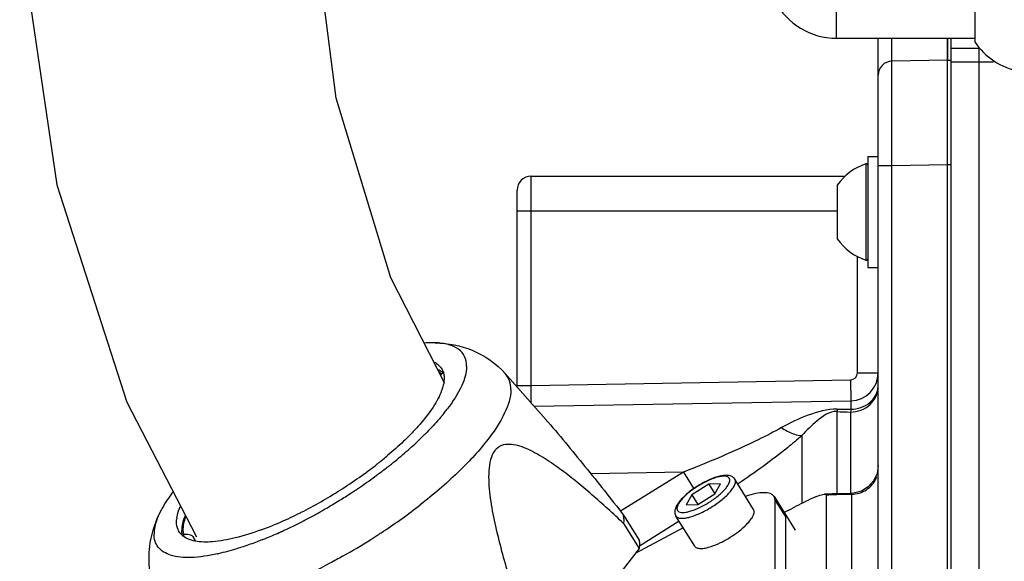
# Model space of a CAD drawing. Header units: millimetres. Extents: x -741 to 6994, y 0 to 4947.
# Tile 4 of 97: x 1256 to 1398, y 2700 to 2778. Entities that reach past the tile are written whole.
import ezdxf

# ---------------------------------------------------------------- set-up
doc = ezdxf.new("R2010")
doc.units = ezdxf.units.MM
doc.header["$LTSCALE"] = 384.676471
for name, color, linetype in [('304102000091DXF_CONTINUOUS_LINE', 7, 'CONTINUOUS'), ('304103000034DXF_CONTINUOUS_LINE', 7, 'CONTINUOUS'), ('304103000200DXF_CONTINUOUS_LINE', 7, 'CONTINUOUS'), ('304105000236DXF_CONTINUOUS_LINE', 7, 'CONTINUOUS'), ('304106000057DXF_CONTINUOUS_LINE', 7, 'CONTINUOUS'), ('304106000059DXF_CONTINUOUS_LINE', 7, 'CONTINUOUS'), ('304106000060DXF_CONTINUOUS_LINE', 7, 'CONTINUOUS'), ('304109000080DXF_CONTINUOUS_LINE', 7, 'CONTINUOUS'), ('304109000083DXF_CONTINUOUS_LINE', 7, 'CONTINUOUS'), ('501023000078DXF_CONTINUOUS_LINE', 7, 'CONTINUOUS'), ('501024000011DXF_CONTINUOUS_LINE', 7, 'CONTINUOUS'), ('501024000018DXF_CONTINUOUS_LINE', 7, 'CONTINUOUS'), ('504001000008DXF_CONTINUOUS_LINE', 7, 'CONTINUOUS'), ('R20-1600T2_XDXF_CONTINUOUS_LINE', 7, 'CONTINUOUS')]:
    doc.layers.add(name, color=color, linetype=linetype)

msp = doc.modelspace()

# ---------------------------------------------------------------- linework, layer by layer
at = {"layer": '304102000091DXF_CONTINUOUS_LINE', "color": 7, "linetype": 'Continuous'}
for p, q in [((1380.071, 2585.812), (1380.071, 2774.931)), ((1390.071, 2581.931), (1390.071, 2774.931)), ((1390.071, 2771.788), (1382.034, 2771.637)), ((1380.071, 2713.424), (1379.901, 2712.277)), ((1372.597, 2709.18), (1372.597, 2674.692)), ((1376.188, 2709.435), (1374.089, 2709.374)), ((1367.18, 2707.011), (1366.539, 2706.667)), ((1367.18, 2707.011), (1367.573, 2707.221))]:
    msp.add_line(p, q, dxfattribs=at)
at = {"layer": '304102000091DXF_CONTINUOUS_LINE', "color": 9, "linetype": 'Continuous'}
for p, q in [((1382.036, 2771.637), (1382.036, 2774.931)), ((1380.071, 2756.64), (1382.036, 2756.64)), ((1382.036, 2756.64), (1390.071, 2756.79)), ((1382.036, 2592.07), (1382.036, 2756.64)), ((1376.137, 2722.291), (1376.132, 2721.534)), ((1376.14, 2722.755), (1376.137, 2722.291)), ((1374.091, 2721.214), (1374.091, 2709.374)), ((1376.071, 2721.136), (1376.071, 2709.435)), ((1369.091, 2717.775), (1369.091, 2708.005)), ((1352.018, 2712.488), (1338.691, 2712.255)), ((1352.018, 2712.488), (1342.958, 2706.854)), ((1352.017, 2712.488), (1353.496, 2710.11)), ((1374.078, 2709.231), (1374.089, 2709.374)), ((1375.145, 2709.262), (1374.078, 2709.231)), ((1376.211, 2709.293), (1375.145, 2709.262)), ((1376.211, 2709.293), (1376.211, 2674.51)), ((1351.408, 2705.419), (1345.665, 2701.848))]:
    msp.add_line(p, q, dxfattribs=at)
at = {"layer": '304102000091DXF_CONTINUOUS_LINE', "color": 7, "linetype": 'Continuous'}
for points in [[(1379.901, 2712.277), (1379.408, 2711.228), (1378.635, 2710.363), (1377.646, 2709.757), (1376.524, 2709.46), (1376.188, 2709.435)], [(1374.089, 2709.374), (1373.418, 2709.353), (1372.333, 2709.313)]]:
    msp.add_lwpolyline(points, dxfattribs=at)
for centre, radius, start, end in [((1382.071, 2769.638), 2, 91.07281, 180), ((1377.029, 2694.66), 15.48, 113.87521, 115.79382), ((1375.501, 2698.095), 11.72, 112.06631, 113.83972), ((1401.925, 2642.725), 73.074, 115.65079, 118.04152)]:
    msp.add_arc(centre, radius, start, end, dxfattribs=at)
at = {"layer": '304102000091DXF_CONTINUOUS_LINE', "color": 9, "linetype": 'Continuous'}
for centre, radius, start, end in [((1393.879, 3200.386), 479.581, 267.63514, 267.87197), ((1388.913, 3484.813), 763.386, 268.894248, 269.040624), ((1376.549, 2713.017), 3.523, 336.51714, 341.13476), ((1378.398, 2560.871), 148.423, 91.95212, 92.24015), ((1378.477, 2558.511), 150.784, 91.81098, 91.95134), ((1378.597, 2554.694), 154.603, 91.67512, 91.81095)]:
    msp.add_arc(centre, radius, start, end, dxfattribs=at)
for points, knots in [([(1382.036, 2756.64), (1382.032, 2758.553), (1382.026, 2761.33), (1382.022, 2764.864), (1382.018, 2767.11), (1382.024, 2768.945), (1382.014, 2770.207), (1382.034, 2770.936), (1382.007, 2771.321), (1382.061, 2771.486), (1382.01, 2771.635), (1382.034, 2771.637)], [0, 0, 0, 0, 0.3826623, 0.5555391, 0.707074, 0.8314364, 0.9238497, 0.9569165, 0.9807682, 0.9951748, 1, 1, 1, 1]), ([(1376.071, 2721.136), (1377.081, 2721.136), (1379.145, 2721.861), (1380.071, 2723.891), (1380.071, 2724.85)], [0, 0, 0, 0, 0.5131021, 1, 1, 1, 1]), ([(1376.132, 2721.534), (1377.101, 2721.547), (1379.024, 2722.146), (1380.03, 2723.98), (1380.069, 2724.855)], [0, 0, 0, 0, 0.525245, 1, 1, 1, 1]), ([(1374.182, 2721.569), (1372.746, 2721.597), (1369.941, 2720.775), (1367.376, 2719.59), (1366.155, 2718.901)], [0, 0, 0, 0, 0.5060952, 1, 1, 1, 1]), ([(1374.091, 2721.214), (1373.046, 2721.283), (1371.186, 2719.871), (1369.759, 2718.521), (1369.091, 2717.775)], [0, 0, 0, 0, 0.5112607, 1, 1, 1, 1]), ([(1374.182, 2721.569), (1374.167, 2721.505), (1374.141, 2721.395), (1374.113, 2721.283), (1374.091, 2721.241)], [0, 0, 0, 0, 0.5805648, 1, 1, 1, 1]), ([(1366.155, 2718.901), (1365.056, 2718.28), (1360.442, 2715.925), (1355.66, 2713.922), (1352.018, 2712.488)], [0, 0, 0, 0, 0.2438963, 1, 1, 1, 1]), ([(1366.155, 2718.901), (1366.413, 2718.723), (1367.304, 2718.172), (1368.348, 2717.755), (1369.091, 2717.775)], [0, 0, 0, 0, 0.2964777, 1, 1, 1, 1]), ([(1369.091, 2717.775), (1368.406, 2717.16), (1365.456, 2714.682), (1362.314, 2712.442), (1359.882, 2710.806)], [0, 0, 0, 0, 0.2388993, 1, 1, 1, 1]), ([(1376.211, 2709.293), (1376.963, 2709.318), (1378.457, 2709.762), (1379.491, 2710.949), (1379.78, 2711.614)], [0, 0, 0, 0, 0.5093645, 1, 1, 1, 1]), ([(1376.188, 2709.435), (1376.201, 2709.436), (1376.202, 2709.362), (1376.209, 2709.329), (1376.211, 2709.293)], [0, 0, 0, 0, 0.2631752, 1, 1, 1, 1])]:
    msp.add_open_spline(points, degree=3, knots=knots, dxfattribs=at)
msp.add_open_spline([(1376.132, 2721.534), (1376.114, 2721.401), (1376.095, 2721.268), (1376.071, 2721.136)], degree=3, dxfattribs=at)
at = {"layer": '304102000091DXF_CONTINUOUS_LINE', "color": 7, "linetype": 'Continuous'}
for points, knots in [([(1371.097, 2708.957), (1371.21, 2709.002), (1371.61, 2709.153), (1372.026, 2709.3), (1372.333, 2709.313)], [0, 0, 0, 0, 0.2828146, 1, 1, 1, 1]), ([(1372.333, 2709.313), (1372.397, 2709.316), (1372.512, 2709.325), (1372.597, 2709.224), (1372.597, 2709.18)], [0, 0, 0, 0, 0.5945406, 1, 1, 1, 1])]:
    msp.add_open_spline(points, degree=3, knots=knots, dxfattribs=at)
at = {"layer": '304103000034DXF_CONTINUOUS_LINE', "color": 7, "linetype": 'Continuous'}
for p, q in [((1390.571, 2580.431), (1390.571, 2774.931)), ((1390.571, 2773.523), (1394.571, 2773.523))]:
    msp.add_line(p, q, dxfattribs=at)
at = {"layer": '304103000034DXF_CONTINUOUS_LINE', "color": 9, "linetype": 'Continuous'}
for p, q in [((1394.571, 2773.523), (1394.571, 2773.458)), ((1394.571, 2773.458), (1394.571, 2563.341)), ((1390.571, 2771.523), (1394.571, 2771.523))]:
    msp.add_line(p, q, dxfattribs=at)
msp.add_arc((1394.594, 2815.181), 43.658, 269.96978, 273.02024, dxfattribs=at)
at = {"layer": '304103000200DXF_CONTINUOUS_LINE', "color": 9, "linetype": 'Continuous'}
msp.add_line((1374.071, 2774.931), (1374.071, 2865.948), dxfattribs=at)
at = {"layer": '304103000200DXF_CONTINUOUS_LINE', "color": 7, "linetype": 'Continuous'}
msp.add_line((1374.071, 2774.931), (1393.971, 2774.931), dxfattribs=at)
msp.add_arc((1374.071, 2784.931), 10, 207.664, 270, dxfattribs=at)
at = {"layer": '304105000236DXF_CONTINUOUS_LINE', "color": 7, "linetype": 'Continuous'}
for p, q in [((1365.102, 2708.962), (1366.602, 2706.55)), ((1365.245, 2708.42), (1365.102, 2708.962)), ((1365.245, 2680.194), (1365.245, 2708.42)), ((1366.602, 2706.55), (1366.745, 2706.007)), ((1366.745, 2677.782), (1366.745, 2706.007)), ((1351.995, 2704.474), (1345.071, 2700.762))]:
    msp.add_line(p, q, dxfattribs=at)
at = {"layer": '304105000236DXF_CONTINUOUS_LINE', "color": 9, "linetype": 'Continuous'}
msp.add_line((1365.245, 2708.42), (1366.745, 2706.007), dxfattribs=at)
at = {"layer": '304105000236DXF_CONTINUOUS_LINE', "color": 7, "linetype": 'Continuous'}
msp.add_open_spline([(1365.102, 2708.962), (1364.83, 2709.399), (1363.722, 2709.608), (1362.358, 2709.406), (1361.459, 2709.159), (1360.978, 2708.997)], degree=3, knots=[0, 0, 0, 0, 0.3594551, 0.6450865, 1, 1, 1, 1], dxfattribs=at)
at = {"layer": '304106000057DXF_CONTINUOUS_LINE', "color": 7, "linetype": 'Continuous'}
for p, q in [((1330.071, 2755.088), (1375.319, 2755.088)), ((1328.071, 2724.729), (1328.071, 2753.088)), ((1330.499, 2721.974), (1376.141, 2722.771))]:
    msp.add_line(p, q, dxfattribs=at)
at = {"layer": '304106000057DXF_CONTINUOUS_LINE', "color": 9, "linetype": 'Continuous'}
for p, q in [((1330.071, 2724.967), (1330.071, 2755.088)), ((1328.071, 2750.088), (1374.171, 2750.088)), ((1377.071, 2726.77), (1377.071, 2743.539)), ((1377.071, 2726.77), (1380.071, 2726.77)), ((1328.071, 2724.967), (1330.071, 2724.967)), ((1330.071, 2724.967), (1376.089, 2725.77)), ((1330.101, 2722.41), (1330.071, 2724.967)), ((1376.089, 2725.77), (1376.141, 2722.771))]:
    msp.add_line(p, q, dxfattribs=at)
at = {"layer": '304106000057DXF_CONTINUOUS_LINE', "color": 7, "linetype": 'Continuous'}
for centre, radius, start, end in [((1330.071, 2753.088), 2, 90, 180.00005), ((1376.071, 2726.77), 4, 271, 360)]:
    msp.add_arc(centre, radius, start, end, dxfattribs=at)
at = {"layer": '304106000057DXF_CONTINUOUS_LINE', "color": 9, "linetype": 'Continuous'}
msp.add_arc((1376.071, 2726.77), 1, 271, 360, dxfattribs=at)
at = {"layer": '304106000059DXF_CONTINUOUS_LINE', "color": 7, "linetype": 'Continuous'}
for p, q in [((1366.602, 2706.55), (1368.102, 2704.138)), ((1366.745, 2706.007), (1366.602, 2706.55))]:
    msp.add_line(p, q, dxfattribs=at)
at = {"layer": '304106000060DXF_CONTINUOUS_LINE', "color": 7, "linetype": 'Continuous'}
for p, q in [((1390.071, 2774.931), (1390.071, 2771.791)), ((1390.571, 2773.521), (1390.571, 2774.931)), ((1390.071, 2771.788), (1390.571, 2771.788)), ((1390.071, 2581.931), (1390.071, 2771.786)), ((1390.571, 2591.931), (1390.571, 2756.788))]:
    msp.add_line(p, q, dxfattribs=at)
at = {"layer": '304106000060DXF_CONTINUOUS_LINE', "color": 9, "linetype": 'Continuous'}
msp.add_line((1390.071, 2756.788), (1390.571, 2756.788), dxfattribs=at)
at = {"layer": '304109000080DXF_CONTINUOUS_LINE', "color": 7, "linetype": 'Continuous'}
for p, q in [((1317.444, 2726.726), (1317.217, 2726.631)), ((1279.83, 2703.388), (1280.064, 2703.487)), ((1281.751, 2702.593), (1281.46, 2703.061))]:
    msp.add_line(p, q, dxfattribs=at)
at = {"layer": '304109000080DXF_CONTINUOUS_LINE', "color": 9, "linetype": 'Continuous'}
msp.add_open_spline([(1316.818, 2726.911), (1316.958, 2726.829), (1317.093, 2726.736), (1317.217, 2726.631)], degree=3, dxfattribs=at)
at = {"layer": '304109000080DXF_CONTINUOUS_LINE', "color": 7, "linetype": 'Continuous'}
msp.add_open_spline([(1316.992, 2726.506), (1317.062, 2726.556), (1317.138, 2726.597), (1317.217, 2726.631)], degree=3, dxfattribs=at)
at = {"layer": '304109000080DXF_CONTINUOUS_LINE', "color": 9, "linetype": 'Continuous'}
msp.add_open_spline([(1280.064, 2703.487), (1280.016, 2703.67), (1279.889, 2704.541), (1280.111, 2705.427), (1280.352, 2706.067)], degree=3, knots=[0, 0, 0, 0, 0.2168251, 1, 1, 1, 1], dxfattribs=at)
at = {"layer": '304109000080DXF_CONTINUOUS_LINE', "color": 7, "linetype": 'Continuous'}
msp.add_open_spline([(1280.064, 2703.487), (1280.298, 2703.586), (1280.857, 2703.608), (1281.322, 2703.283), (1281.46, 2703.061)], degree=3, knots=[0, 0, 0, 0, 0.4933276, 1, 1, 1, 1], dxfattribs=at)
at = {"layer": '304109000083DXF_CONTINUOUS_LINE', "color": 7, "linetype": 'Continuous'}
for p, q in [((1326.345, 2726.689), (1332.13, 2720.123)), ((1317.122, 2720.477), (1317.112, 2720.466)), ((1310.108, 2713.786), (1310.094, 2713.775)), ((1310.34, 2713.972), (1310.29, 2713.932)), ((1302.624, 2709.939), (1302.562, 2709.9)), ((1296.904, 2706.681), (1296.835, 2706.646)), ((1296.955, 2706.706), (1296.904, 2706.681)), ((1343.39, 2706.304), (1345.64, 2702.685)), ((1343.39, 2705.108), (1345.64, 2701.49)), ((1294.055, 2703.911), (1294.032, 2703.9)), ((1295.109, 2704.401), (1295.005, 2704.351)), ((1291.864, 2702.965), (1291.844, 2702.957)), ((1345.64, 2701.49), (1332.249, 2684.366))]:
    msp.add_line(p, q, dxfattribs=at)
for centre, radius, start, end in [((1310.941, 2726.529), 6.661, 342.54215, 343.52396), ((1296.503, 2737.923), 27.007, 322.23441, 322.77033), ((1293.681, 2740.152), 30.603, 319.99285, 321.59104), ((1295.568, 2738.647), 28.19, 321.6042, 322.23374), ((1280.047, 2752.753), 49.178, 313.53359, 314.78195), ((1281.878, 2750.898), 46.572, 314.79042, 315.10257), ((1273.218, 2760.132), 59.233, 309.72898, 312.31764), ((1277.149, 2755.802), 53.385, 312.32692, 313.53473), ((1273.659, 2757.462), 55.597, 309.16399, 310.07123), ((1269.001, 2765.126), 65.769, 308.94266, 309.7735), ((1269.137, 2763.169), 62.879, 305.12411, 308.06936), ((1271.424, 2760.225), 59.151, 308.08324, 308.55408), ((1265.177, 2769.945), 71.922, 306.78934, 308.05339), ((1272.307, 2759.118), 57.735, 308.5534, 309.1661), ((1266.949, 2767.674), 69.041, 308.05719, 308.67691), ((1267.835, 2766.564), 67.62, 308.69312, 308.89098), ((1266.146, 2767.367), 68.034, 302.42367, 305.15001), ((1262.12, 2774.076), 77.06, 304.24957, 306.41143), ((1263.859, 2771.697), 74.114, 306.42159, 306.79424), ((1260.941, 2775.783), 79.134, 304.03489, 304.25984), ((1266.145, 2767.321), 67.996, 296.94385, 302.38326), ((1260.031, 2777.159), 80.785, 301.71042, 302.39969), ((1260.119, 2777.022), 80.622, 302.39937, 303.11736), ((1260.345, 2776.675), 80.207, 303.1175, 303.50193), ((1260.499, 2776.442), 79.929, 303.50207, 303.62448), ((1260.698, 2776.143), 79.569, 303.62425, 304.0347), ((1260.642, 2776.124), 79.583, 299.38272, 300.43412), ((1260.13, 2776.998), 80.596, 300.43321, 301.71101), ((1270.121, 2759.621), 59.33, 293.71965, 296.76045), ((1261.865, 2773.925), 77.067, 297.87933, 298.8467), ((1261.22, 2775.101), 78.408, 298.8451, 299.38157), ((1283.483, 2705.264), 4.481, 171.76721, 173.60568), ((1274.124, 2750.506), 49.374, 290.53816, 293.14145), ((1272.581, 2754.153), 53.334, 293.12619, 293.66311), ((1264.293, 2769.219), 71.771, 295.58769, 296.9859), ((1263.075, 2771.627), 74.47, 296.98059, 297.56541), ((1262.531, 2772.671), 75.646, 297.56463, 297.87753), ((1275.978, 2745.676), 44.201, 290.19134, 290.4832), ((1268.002, 2761.239), 62.971, 292.37909, 294.41614), ((1266.312, 2764.979), 67.074, 294.43203, 295.13617), ((1265.676, 2766.341), 68.578, 295.13419, 295.31981), ((1265.3, 2767.135), 69.457, 295.41546, 295.58137), ((1270.463, 2755.309), 56.55, 291.63926, 291.85038), ((1270.077, 2756.27), 57.585, 291.85082, 292.20923), ((1269.722, 2757.141), 58.526, 292.22948, 292.34936), ((1278.559, 2729.616), 29.584, 282.3876, 282.57924)]:
    msp.add_arc(centre, radius, start, end, dxfattribs=at)
at = {"layer": '304109000083DXF_CONTINUOUS_LINE', "color": 9, "linetype": 'Continuous'}
for centre, radius, start, end in [((1261.285, 2775.662), 86.007, 303.53922, 307.89093), ((1257.815, 2780.727), 92.146, 302.2385, 303.10419), ((1258.159, 2780.198), 91.515, 303.10433, 303.60152), ((1258.063, 2780.315), 91.665, 299.30039, 302.24493)]:
    msp.add_arc(centre, radius, start, end, dxfattribs=at)
at = {"layer": '304109000083DXF_CONTINUOUS_LINE', "color": 7, "linetype": 'Continuous'}
for points, knots in [([(1316.265, 2731.108), (1316.138, 2731.113), (1315.605, 2731.122), (1315.071, 2731.098), (1314.666, 2731.065)], [0, 0, 0, 0, 0.2375228, 1, 1, 1, 1]), ([(1316.265, 2731.108), (1318.08, 2731.047), (1321.851, 2730.365), (1325.067, 2728.139), (1326.345, 2726.689)], [0, 0, 0, 0, 0.4844271, 1, 1, 1, 1]), ([(1320.791, 2727.728), (1320.791, 2728.203), (1320.625, 2729.158), (1319.636, 2730.306), (1318.097, 2730.951), (1316.918, 2731.086), (1316.265, 2731.108)], [0, 0, 0, 0, 0.2255193, 0.4406624, 0.6896317, 1, 1, 1, 1]), ([(1316.121, 2728.341), (1316.232, 2728.283), (1316.639, 2728.045), (1316.987, 2727.7), (1317.17, 2727.407)], [0, 0, 0, 0, 0.2663231, 1, 1, 1, 1]), ([(1320.791, 2727.728), (1320.791, 2726.772), (1320.061, 2724.53), (1318.803, 2722.633), (1318.006, 2721.583)], [0, 0, 0, 0, 0.4204926, 1, 1, 1, 1]), ([(1317.398, 2726.791), (1317.347, 2726.833), (1317.129, 2726.998), (1316.889, 2727.132), (1316.699, 2727.217)], [0, 0, 0, 0, 0.2399151, 1, 1, 1, 1]), ([(1317.433, 2726.811), (1317.452, 2726.747), (1317.518, 2726.477), (1317.544, 2726.198), (1317.544, 2725.987)], [0, 0, 0, 0, 0.2405398, 1, 1, 1, 1]), ([(1317.295, 2724.531), (1317.035, 2723.705), (1316.116, 2721.937), (1314.914, 2720.374), (1314.195, 2719.537)], [0, 0, 0, 0, 0.4397521, 1, 1, 1, 1]), ([(1317.522, 2725.583), (1317.514, 2725.507), (1317.472, 2725.189), (1317.398, 2724.875), (1317.328, 2724.64)], [0, 0, 0, 0, 0.236996, 1, 1, 1, 1]), ([(1317.112, 2720.466), (1316.942, 2720.264), (1316.221, 2719.426), (1315.462, 2718.622), (1314.868, 2718.026)], [0, 0, 0, 0, 0.238925, 1, 1, 1, 1]), ([(1314.195, 2719.537), (1314.058, 2719.377), (1313.479, 2718.717), (1312.872, 2718.081), (1312.4, 2717.609)], [0, 0, 0, 0, 0.2400278, 1, 1, 1, 1]), ([(1332.112, 2720.143), (1334.074, 2717.917), (1337.87, 2713.331), (1341.557, 2708.659), (1343.39, 2706.304)], [0, 0, 0, 0, 0.4985505, 1, 1, 1, 1]), ([(1312.4, 2717.609), (1312.173, 2717.383), (1311.219, 2716.454), (1310.224, 2715.568), (1309.449, 2714.916)], [0, 0, 0, 0, 0.2401887, 1, 1, 1, 1]), ([(1343.39, 2705.108), (1342.639, 2705.816), (1341.135, 2707.211), (1338.849, 2709.243), (1336.542, 2711.182), (1334.209, 2712.991), (1332.222, 2714.357), (1330.603, 2715.297), (1329.395, 2715.888), (1328.184, 2716.33), (1326.976, 2716.551), (1325.757, 2716.405), (1324.717, 2715.592), (1324.162, 2714.254), (1323.868, 2712.081), (1324.086, 2709.137), (1324.716, 2705.579), (1325.86, 2700.818), (1327.612, 2694.942), (1329.186, 2690.296), (1329.999, 2687.984)], [0, 0, 0, 0, 0.0604298, 0.1202297, 0.1792002, 0.2370261, 0.2931687, 0.3203368, 0.3466568, 0.3718621, 0.3956675, 0.4182138, 0.4415543, 0.469117, 0.5008193, 0.5696428, 0.6408256, 0.7125964, 0.8563905, 1, 1, 1, 1]), ([(1278.499, 2709.674), (1278.283, 2709.388), (1277.522, 2708.337), (1276.849, 2707.216), (1276.461, 2706.359)], [0, 0, 0, 0, 0.2759174, 1, 1, 1, 1]), ([(1279.049, 2705.905), (1279.068, 2706.035), (1279.174, 2706.6), (1279.366, 2707.146), (1279.542, 2707.552)], [0, 0, 0, 0, 0.2287421, 1, 1, 1, 1]), ([(1275.037, 2700.126), (1275.037, 2700.68), (1275.171, 2702.822), (1275.807, 2704.914), (1276.461, 2706.36)], [0, 0, 0, 0, 0.2589236, 1, 1, 1, 1]), ([(1276.461, 2706.359), (1276.349, 2706.112), (1275.987, 2705.228), (1275.758, 2704.273), (1275.758, 2703.588)], [0, 0, 0, 0, 0.2838717, 1, 1, 1, 1]), ([(1280.233, 2706.206), (1280.156, 2706.02), (1279.907, 2705.352), (1279.755, 2704.637), (1279.755, 2704.122)], [0, 0, 0, 0, 0.2802087, 1, 1, 1, 1]), ([(1279.379, 2703.909), (1279.317, 2704.009), (1279.089, 2704.448), (1279.005, 2704.953), (1279.005, 2705.328)], [0, 0, 0, 0, 0.2392667, 1, 1, 1, 1]), ([(1278.141, 2700.541), (1277.469, 2700.757), (1276.493, 2701.305), (1275.844, 2702.557), (1275.758, 2703.238), (1275.758, 2703.588)], [0, 0, 0, 0, 0.5117763, 0.7467468, 1, 1, 1, 1]), ([(1279.868, 2703.29), (1279.849, 2703.355), (1279.781, 2703.627), (1279.755, 2703.909), (1279.755, 2704.122)], [0, 0, 0, 0, 0.2404911, 1, 1, 1, 1]), ([(1291.235, 2704.192), (1289.996, 2703.736), (1287.688, 2702.998), (1284.456, 2702.403), (1281.861, 2702.397), (1280.397, 2702.915), (1279.908, 2703.313)], [0, 0, 0, 0, 0.3383289, 0.6199099, 0.8384992, 1, 1, 1, 1]), ([(1288.604, 2701.754), (1288.293, 2701.65), (1287.105, 2701.27), (1285.9, 2700.943), (1285.002, 2700.743)], [0, 0, 0, 0, 0.2628935, 1, 1, 1, 1]), ([(1291.316, 2702.744), (1291.087, 2702.653), (1290.19, 2702.304), (1289.283, 2701.979), (1288.604, 2701.754)], [0, 0, 0, 0, 0.2566981, 1, 1, 1, 1]), ([(1345.64, 2702.685), (1345.651, 2702.591), (1345.685, 2702.193), (1345.671, 2701.792), (1345.64, 2701.49)], [0, 0, 0, 0, 0.2393665, 1, 1, 1, 1]), ([(1284.906, 2700.721), (1283.639, 2700.443), (1281.39, 2700.09), (1279.07, 2700.244), (1278.141, 2700.541)], [0, 0, 0, 0, 0.570788, 1, 1, 1, 1]), ([(1275.966, 2695.362), (1275.809, 2695.743), (1275.267, 2697.275), (1275.037, 2698.914), (1275.037, 2700.126)], [0, 0, 0, 0, 0.2539248, 1, 1, 1, 1])]:
    msp.add_open_spline(points, degree=3, knots=knots, dxfattribs=at)
for points in [[(1317.17, 2727.407), (1317.284, 2727.222), (1317.373, 2727.02), (1317.433, 2726.811)], [(1317.544, 2725.987), (1317.544, 2725.852), (1317.536, 2725.717), (1317.522, 2725.583)], [(1343.423, 2705.724), (1343.423, 2705.917), (1343.412, 2706.112), (1343.39, 2706.304)], [(1279.005, 2705.328), (1279.005, 2705.473), (1279.014, 2705.619), (1279.031, 2705.763)], [(1343.423, 2705.724), (1343.423, 2705.518), (1343.411, 2705.312), (1343.39, 2705.108)], [(1279.908, 2703.313), (1279.702, 2703.481), (1279.52, 2703.683), (1279.379, 2703.909)]]:
    msp.add_open_spline(points, degree=3, dxfattribs=at)
at = {"layer": '304109000083DXF_CONTINUOUS_LINE', "color": 9, "linetype": 'Continuous'}
for points, knots in [([(1327.152, 2724.379), (1327.152, 2724.809), (1327.038, 2725.649), (1326.609, 2726.389), (1326.345, 2726.689)], [0, 0, 0, 0, 0.5180366, 1, 1, 1, 1]), ([(1327.152, 2724.379), (1327.152, 2723.222), (1326.219, 2720.5), (1323.496, 2716.526), (1319.351, 2712.111), (1315.98, 2709.246), (1314.107, 2707.787)], [0, 0, 0, 0, 0.1609389, 0.3853907, 0.6697546, 1, 1, 1, 1]), ([(1302.922, 2700.377), (1302.319, 2700.038), (1299.951, 2698.745), (1297.522, 2697.561), (1295.683, 2696.756)], [0, 0, 0, 0, 0.2562998, 1, 1, 1, 1])]:
    msp.add_open_spline(points, degree=3, knots=knots, dxfattribs=at)
at = {"layer": '501023000078DXF_CONTINUOUS_LINE', "color": 7, "linetype": 'Continuous'}
for p, q in [((1355.685, 2710.743), (1353.233, 2709.219)), ((1357.335, 2710.822), (1355.685, 2710.743)), ((1355.685, 2710.743), (1356.534, 2709.377)), ((1356.534, 2709.377), (1357.335, 2710.822)), ((1362.13, 2707.114), (1359.43, 2711.456)), ((1353.233, 2709.219), (1352.432, 2707.774)), ((1353.233, 2709.219), (1354.082, 2707.853)), ((1354.082, 2707.853), (1356.534, 2709.377)), ((1352.432, 2707.774), (1354.082, 2707.853)), ((1353.637, 2701.833), (1350.937, 2706.175))]:
    msp.add_line(p, q, dxfattribs=at)
for points, knots in [([(1359.43, 2711.456), (1359.33, 2711.616), (1359.038, 2711.88), (1358.479, 2712.038), (1357.871, 2712.036), (1357.207, 2711.918), (1356.483, 2711.7), (1355.422, 2711.273), (1354.1, 2710.559), (1352.874, 2709.688), (1352.022, 2708.926), (1351.506, 2708.373), (1351.107, 2707.83), (1350.836, 2707.285), (1350.73, 2706.714), (1350.838, 2706.335), (1350.937, 2706.175)], [0, 0, 0, 0, 0.0486751, 0.096421, 0.1472356, 0.2048068, 0.2701627, 0.3424952, 0.500006, 0.6575156, 0.7298469, 0.7952008, 0.85277, 0.9035828, 0.9513207, 1, 1, 1, 1]), ([(1361.114, 2704.969), (1361.319, 2705.177), (1361.67, 2705.571), (1362.014, 2706.093), (1362.168, 2706.476), (1362.233, 2706.776), (1362.199, 2707.003), (1362.13, 2707.114)], [0, 0, 0, 0, 0.3500824, 0.6317944, 0.7458104, 0.8430202, 1, 1, 1, 1]), ([(1356.01, 2701.795), (1356.466, 2701.946), (1357.4, 2702.338), (1358.747, 2703.085), (1360.012, 2703.963), (1360.777, 2704.627), (1361.114, 2704.969)], [0, 0, 0, 0, 0.2380036, 0.5, 0.7619964, 1, 1, 1, 1]), ([(1353.637, 2701.833), (1353.707, 2701.722), (1353.895, 2701.591), (1354.192, 2701.517), (1354.604, 2701.485), (1355.225, 2701.563), (1355.733, 2701.704), (1356.01, 2701.795)], [0, 0, 0, 0, 0.1569798, 0.2541896, 0.3682056, 0.6499176, 1, 1, 1, 1])]:
    msp.add_open_spline(points, degree=3, knots=knots, dxfattribs=at)
at = {"layer": '501023000078DXF_CONTINUOUS_LINE', "color": 9, "linetype": 'Continuous'}
for points in [[(1358.62, 2711.622), (1358.569, 2711.703), (1358.388, 2711.848), (1358.014, 2711.925), (1357.536, 2711.907), (1356.961, 2711.794), (1356.309, 2711.589), (1355.337, 2711.189), (1354.119, 2710.528), (1352.987, 2709.728), (1352.199, 2709.033), (1351.726, 2708.539), (1351.37, 2708.073), (1351.143, 2707.653), (1351.047, 2707.282), (1351.096, 2707.056), (1351.147, 2706.975)], [(1350.937, 2706.175), (1350.995, 2706.082), (1351.201, 2705.918), (1351.627, 2705.831), (1352.17, 2705.85), (1352.822, 2705.98), (1353.564, 2706.213), (1354.668, 2706.666), (1356.053, 2707.418), (1357.339, 2708.327), (1358.234, 2709.117), (1358.771, 2709.679), (1359.176, 2710.207), (1359.434, 2710.685), (1359.544, 2711.106), (1359.487, 2711.363), (1359.43, 2711.456)], [(1351.147, 2706.975), (1351.198, 2706.893), (1351.379, 2706.749), (1351.753, 2706.671), (1352.231, 2706.689), (1352.806, 2706.802), (1353.458, 2707.008), (1354.43, 2707.407), (1355.648, 2708.068), (1356.78, 2708.868), (1357.568, 2709.563), (1358.041, 2710.058), (1358.397, 2710.523), (1358.624, 2710.943), (1358.72, 2711.314), (1358.671, 2711.54), (1358.62, 2711.622)]]:
    msp.add_open_spline(points, degree=3, knots=[0, 0, 0, 0, 0.0296794, 0.0671878, 0.1159616, 0.1763678, 0.247245, 0.3265769, 0.5, 0.6734233, 0.7527552, 0.8236323, 0.8840385, 0.9328123, 0.9703207, 1, 1, 1, 1], dxfattribs=at)
at = {"layer": '501024000011DXF_CONTINUOUS_LINE', "color": 7, "linetype": 'Continuous'}
msp.add_line((1393.971, 2786.911), (1393.971, 2774.411), dxfattribs=at)
msp.add_arc((1402.251, 2780.019), 10, 214.11077, 258.94269, dxfattribs=at)
at = {"layer": '501024000018DXF_CONTINUOUS_LINE', "color": 9, "linetype": 'Continuous'}
msp.add_line((1378.311, 2756.853), (1378.311, 2743.01), dxfattribs=at)
at = {"layer": '501024000018DXF_CONTINUOUS_LINE', "color": 7, "linetype": 'Continuous'}
msp.add_line((1374.171, 2753.781), (1374.171, 2746.081), dxfattribs=at)
for centre, radius, start, end in [((1380.723, 2749.278), 7.95, 107.66333, 145.49652), ((1378.371, 2756.663), 0.2, 0, 107.66333), ((1380.723, 2750.585), 7.95, 214.50348, 252.33667), ((1378.371, 2743.2), 0.2, 252.33667, 360)]:
    msp.add_arc(centre, radius, start, end, dxfattribs=at)
at = {"layer": '504001000008DXF_CONTINUOUS_LINE', "color": 7, "linetype": 'Continuous'}
for p, q in [((1378.571, 2757.931), (1380.071, 2757.931)), ((1378.571, 2757.931), (1378.571, 2741.931)), ((1378.571, 2741.931), (1380.071, 2741.931))]:
    msp.add_line(p, q, dxfattribs=at)
at = {"layer": 'R20-1600T2_XDXF_CONTINUOUS_LINE', "color": 7, "linetype": 'Continuous'}
msp.add_line((1271.825, 2722.567), (1281.872, 2703.174), dxfattribs=at)
for points in [[(1258.256, 2848.227), (1256.411, 2824.781), (1256.7, 2788.177), (1261.751, 2753.853), (1271.825, 2722.567)], [(1317.638, 2725.239), (1309.862, 2740.47), (1302.01, 2766.33), (1298.36, 2794.837), (1298.501, 2825.373), (1300.011, 2843.685)]]:
    msp.add_lwpolyline(points, dxfattribs=at)

doc.saveas('drawing.dxf')
